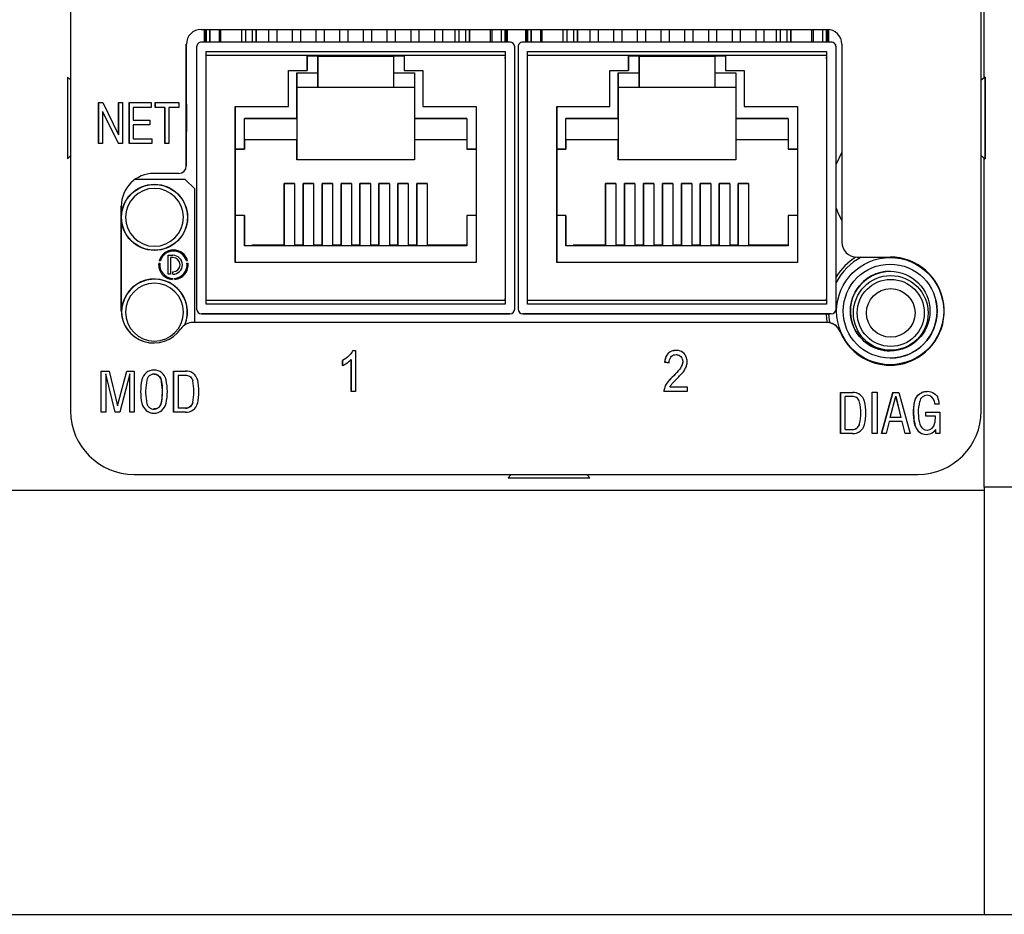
# Model space of a CAD drawing. Header units: inches. Extents: x 1 to 15.3, y 1.1 to 10.4.
# Tile 5 of 12: x 6.1 to 7.2, y 8.7 to 9.7. Entities that reach past the tile are written whole.
import ezdxf

# ---------------------------------------------------------------- set-up
doc = ezdxf.new("R2010")
doc.units = ezdxf.units.IN
doc.header["$MEASUREMENT"] = 0

msp = doc.modelspace()

# ---------------------------------------------------------------- linework, layer by layer
at = {"color": 7, "linetype": 'Continuous', "lineweight": 25}
for p, q in [((7.1602, 9.6237), (7.1602, 9.9445)), ((6.1964, 9.8805), (6.1964, 9.2723)), ((7.157, 9.2723), (7.157, 9.8805)), ((7.157, 9.2723), (7.157, 9.8805)), ((6.3341, 9.6747), (6.9943, 9.6747)), ((6.3373, 9.6747), (6.3373, 9.6613)), ((6.3381, 9.6613), (6.3381, 9.6747)), ((6.3386, 9.6613), (6.3386, 9.6747)), ((6.3393, 9.6613), (6.3393, 9.6747)), ((6.3393, 9.6747), (6.3393, 9.6613)), ((6.3433, 9.6613), (6.3433, 9.6747)), ((6.3433, 9.6747), (6.3433, 9.6613)), ((6.3532, 9.6747), (6.3532, 9.6613)), ((6.3548, 9.6613), (6.3548, 9.6747)), ((6.3771, 9.6613), (6.3771, 9.6747)), ((6.3809, 9.6747), (6.3809, 9.6613)), ((6.3883, 9.6613), (6.3883, 9.6747)), ((6.3921, 9.6613), (6.3921, 9.6747)), ((6.3921, 9.6747), (6.3921, 9.6613)), ((6.4051, 9.6747), (6.4051, 9.6613)), ((6.4141, 9.6613), (6.4141, 9.6747)), ((6.4141, 9.6613), (6.4141, 9.6747)), ((6.4301, 9.6747), (6.4301, 9.6613)), ((6.4391, 9.6613), (6.4391, 9.6747)), ((6.4391, 9.6613), (6.4391, 9.6747)), ((6.4551, 9.6747), (6.4551, 9.6613)), ((6.4641, 9.6613), (6.4641, 9.6747)), ((6.4641, 9.6613), (6.4641, 9.6747)), ((6.4801, 9.6747), (6.4801, 9.6613)), ((6.4891, 9.6613), (6.4891, 9.6747)), ((6.4891, 9.6613), (6.4891, 9.6747)), ((6.5051, 9.6747), (6.5051, 9.6613)), ((6.5141, 9.6613), (6.5141, 9.6747)), ((6.5141, 9.6613), (6.5141, 9.6747)), ((6.5301, 9.6747), (6.5301, 9.6613)), ((6.5391, 9.6613), (6.5391, 9.6747)), ((6.5391, 9.6613), (6.5391, 9.6747)), ((6.5551, 9.6747), (6.5551, 9.6613)), ((6.5641, 9.6613), (6.5641, 9.6747)), ((6.5641, 9.6613), (6.5641, 9.6747)), ((6.5801, 9.6747), (6.5801, 9.6613)), ((6.5891, 9.6613), (6.5891, 9.6747)), ((6.5891, 9.6613), (6.5891, 9.6747)), ((6.6021, 9.6613), (6.6021, 9.6747)), ((6.6059, 9.6747), (6.6059, 9.6613)), ((6.6133, 9.6613), (6.6133, 9.6747)), ((6.6171, 9.6747), (6.6171, 9.6613)), ((6.6171, 9.6613), (6.6171, 9.6747)), ((6.6393, 9.6613), (6.6393, 9.6747)), ((6.641, 9.6613), (6.641, 9.6747)), ((6.6508, 9.6613), (6.6508, 9.6747)), ((6.6548, 9.6747), (6.6548, 9.6613)), ((6.6548, 9.6613), (6.6548, 9.6747)), ((6.6548, 9.6613), (6.6548, 9.6747)), ((6.6548, 9.6747), (6.6548, 9.6613)), ((6.6556, 9.6747), (6.6556, 9.6613)), ((6.6561, 9.6613), (6.6561, 9.6747)), ((6.6568, 9.6613), (6.6568, 9.6747)), ((6.6568, 9.6747), (6.6568, 9.6613)), ((6.6763, 9.6747), (6.6763, 9.6613)), ((6.6771, 9.6613), (6.6771, 9.6747)), ((6.6776, 9.6613), (6.6776, 9.6747)), ((6.6783, 9.6613), (6.6783, 9.6747)), ((6.6783, 9.6747), (6.6783, 9.6613)), ((6.6823, 9.6613), (6.6823, 9.6747)), ((6.6823, 9.6747), (6.6823, 9.6613)), ((6.6922, 9.6747), (6.6922, 9.6613)), ((6.6938, 9.6613), (6.6938, 9.6747)), ((6.7161, 9.6613), (6.7161, 9.6747)), ((6.7199, 9.6747), (6.7199, 9.6613)), ((6.7273, 9.6613), (6.7273, 9.6747)), ((6.7311, 9.6613), (6.7311, 9.6747)), ((6.7311, 9.6747), (6.7311, 9.6613)), ((6.7441, 9.6747), (6.7441, 9.6613)), ((6.7531, 9.6613), (6.7531, 9.6747)), ((6.7531, 9.6613), (6.7531, 9.6747)), ((6.7691, 9.6747), (6.7691, 9.6613)), ((6.7781, 9.6613), (6.7781, 9.6747)), ((6.7781, 9.6613), (6.7781, 9.6747)), ((6.7941, 9.6747), (6.7941, 9.6613)), ((6.8031, 9.6613), (6.8031, 9.6747)), ((6.8031, 9.6613), (6.8031, 9.6747)), ((6.8191, 9.6747), (6.8191, 9.6613)), ((6.8281, 9.6613), (6.8281, 9.6747)), ((6.8281, 9.6613), (6.8281, 9.6747)), ((6.8441, 9.6747), (6.8441, 9.6613)), ((6.8531, 9.6613), (6.8531, 9.6747)), ((6.8531, 9.6613), (6.8531, 9.6747)), ((6.8691, 9.6747), (6.8691, 9.6613)), ((6.8781, 9.6613), (6.8781, 9.6747)), ((6.8781, 9.6613), (6.8781, 9.6747)), ((6.8941, 9.6747), (6.8941, 9.6613)), ((6.9031, 9.6613), (6.9031, 9.6747)), ((6.9031, 9.6613), (6.9031, 9.6747)), ((6.9191, 9.6747), (6.9191, 9.6613)), ((6.9281, 9.6613), (6.9281, 9.6747)), ((6.9281, 9.6613), (6.9281, 9.6747)), ((6.9411, 9.6613), (6.9411, 9.6747)), ((6.9449, 9.6747), (6.9449, 9.6613)), ((6.9523, 9.6613), (6.9523, 9.6747)), ((6.9561, 9.6747), (6.9561, 9.6613)), ((6.9561, 9.6613), (6.9561, 9.6747)), ((6.9783, 9.6613), (6.9783, 9.6747)), ((6.98, 9.6613), (6.98, 9.6747)), ((6.9898, 9.6613), (6.9898, 9.6747)), ((6.9938, 9.6747), (6.9938, 9.6613)), ((6.9938, 9.6613), (6.9938, 9.6747)), ((6.9938, 9.6613), (6.9938, 9.6747)), ((6.9938, 9.6747), (6.9938, 9.6613)), ((6.9946, 9.6747), (6.9946, 9.6613)), ((6.9951, 9.6613), (6.9951, 9.6747)), ((6.9958, 9.6613), (6.9958, 9.6746)), ((6.9958, 9.6746), (6.9958, 9.6613)), ((6.6598, 9.6613), (6.3343, 9.6613)), ((6.9988, 9.6613), (6.6733, 9.6613)), ((6.3184, 9.5307), (6.3184, 9.659)), ((6.3184, 9.659), (6.3184, 9.659)), ((6.3184, 9.659), (6.3184, 9.5307)), ((6.3293, 9.6563), (6.3293, 9.3798)), ((6.3393, 9.6513), (6.6548, 9.6513)), ((6.3393, 9.3848), (6.3393, 9.6513)), ((6.3393, 9.6513), (6.3393, 9.6513)), ((6.3393, 9.6513), (6.6548, 9.6513)), ((6.6548, 9.6513), (6.6548, 9.3848)), ((6.6648, 9.3798), (6.6648, 9.6563)), ((6.6648, 9.6563), (6.6648, 9.6563)), ((6.6648, 9.3798), (6.6648, 9.6563)), ((6.6683, 9.6563), (6.6683, 9.3798)), ((6.6783, 9.6513), (6.9938, 9.6513)), ((6.6783, 9.3848), (6.6783, 9.6513)), ((6.6783, 9.6513), (6.6783, 9.6513)), ((6.6783, 9.6513), (6.9938, 9.6513)), ((6.9938, 9.6513), (6.9938, 9.3848)), ((7.0038, 9.3798), (7.0038, 9.6563)), ((7.0038, 9.6563), (7.0038, 9.6563)), ((7.0038, 9.4056), (7.0038, 9.6563)), ((7.01, 9.659), (7.01, 9.4502)), ((6.4458, 9.6473), (6.3393, 9.6473)), ((6.3393, 9.3888), (6.3393, 9.6473)), ((6.4458, 9.6473), (6.5483, 9.6473)), ((6.4458, 9.6313), (6.4458, 9.6473)), ((6.4458, 9.6473), (6.4458, 9.6473)), ((6.5483, 9.6473), (6.4458, 9.6473)), ((6.4571, 9.6463), (6.4458, 9.6463)), ((6.4458, 9.6453), (6.4458, 9.6313)), ((6.4478, 9.6463), (6.4479, 9.6473)), ((6.4562, 9.6473), (6.4563, 9.6463)), ((6.4563, 9.6463), (6.4562, 9.6473)), ((6.4571, 9.6288), (6.4571, 9.6463)), ((6.4571, 9.6463), (6.4571, 9.6138)), ((6.4571, 9.6463), (6.4571, 9.6463)), ((6.4571, 9.6463), (6.5371, 9.6463)), ((6.4641, 9.6463), (6.4641, 9.6473)), ((6.4641, 9.6463), (6.4641, 9.6473)), ((6.4801, 9.6473), (6.4801, 9.6463)), ((6.4891, 9.6463), (6.4891, 9.6473)), ((6.4891, 9.6463), (6.4891, 9.6473)), ((6.5051, 9.6473), (6.5051, 9.6463)), ((6.5141, 9.6463), (6.5141, 9.6473)), ((6.5141, 9.6463), (6.5141, 9.6473)), ((6.5301, 9.6473), (6.5301, 9.6463)), ((6.5371, 9.6463), (6.5371, 9.6288)), ((6.5483, 9.6463), (6.5371, 9.6463)), ((6.5378, 9.6463), (6.5379, 9.6473)), ((6.5462, 9.6473), (6.5463, 9.6463)), ((6.5463, 9.6463), (6.5462, 9.6473)), ((6.6548, 9.6473), (6.5483, 9.6473)), ((6.5483, 9.6473), (6.5483, 9.6313)), ((6.6548, 9.6473), (6.6548, 9.3888)), ((6.6548, 9.644), (6.6548, 9.6453)), ((6.6783, 9.3888), (6.6783, 9.6473)), ((6.7848, 9.6473), (6.6783, 9.6473)), ((6.7848, 9.6313), (6.7848, 9.6473)), ((6.7848, 9.6473), (6.8873, 9.6473)), ((6.7848, 9.6473), (6.7848, 9.6473)), ((6.8873, 9.6473), (6.7848, 9.6473)), ((6.7961, 9.6463), (6.7848, 9.6463)), ((6.7848, 9.6453), (6.7848, 9.6313)), ((6.7868, 9.6463), (6.7869, 9.6473)), ((6.7952, 9.6473), (6.7953, 9.6463)), ((6.7953, 9.6463), (6.7952, 9.6473)), ((6.7961, 9.6288), (6.7961, 9.6463)), ((6.7961, 9.6463), (6.7961, 9.6138)), ((6.7961, 9.6463), (6.7961, 9.6463)), ((6.7961, 9.6463), (6.8761, 9.6463)), ((6.8031, 9.6463), (6.8031, 9.6473)), ((6.8031, 9.6463), (6.8031, 9.6473)), ((6.8191, 9.6473), (6.8191, 9.6463)), ((6.8281, 9.6463), (6.8281, 9.6473)), ((6.8281, 9.6463), (6.8281, 9.6473)), ((6.8441, 9.6473), (6.8441, 9.6463)), ((6.8531, 9.6463), (6.8531, 9.6473)), ((6.8531, 9.6463), (6.8531, 9.6473)), ((6.8691, 9.6473), (6.8691, 9.6463)), ((6.8761, 9.6463), (6.8761, 9.6288)), ((6.8873, 9.6463), (6.8761, 9.6463)), ((6.8768, 9.6463), (6.8769, 9.6473)), ((6.8852, 9.6473), (6.8853, 9.6463)), ((6.8853, 9.6463), (6.8852, 9.6473)), ((6.8873, 9.6473), (6.8873, 9.6313)), ((6.9938, 9.6473), (6.8873, 9.6473)), ((6.9938, 9.6473), (6.9938, 9.3888)), ((6.9938, 9.644), (6.9938, 9.6453)), ((6.3184, 9.6305), (6.3184, 9.6305)), ((6.4262, 9.6313), (6.4458, 9.6313)), ((6.4262, 9.5932), (6.4262, 9.6313)), ((6.4262, 9.6313), (6.4458, 9.6313)), ((6.4262, 9.6313), (6.4262, 9.6313)), ((6.4262, 9.5932), (6.4262, 9.6313)), ((6.4351, 9.5808), (6.4351, 9.6288)), ((6.4351, 9.6288), (6.4571, 9.6288)), ((6.4458, 9.6313), (6.4458, 9.6313)), ((6.5371, 9.6288), (6.5591, 9.6288)), ((6.5483, 9.6313), (6.5679, 9.6313)), ((6.5483, 9.6313), (6.5679, 9.6313)), ((6.5483, 9.6313), (6.5483, 9.6313)), ((6.5591, 9.6288), (6.5591, 9.5808)), ((6.5679, 9.6313), (6.5679, 9.5932)), ((6.7652, 9.6313), (6.7848, 9.6313)), ((6.7652, 9.5932), (6.7652, 9.6313)), ((6.7652, 9.6313), (6.7848, 9.6313)), ((6.7652, 9.6313), (6.7652, 9.6313)), ((6.7652, 9.5932), (6.7652, 9.6313)), ((6.7741, 9.5808), (6.7741, 9.6288)), ((6.7741, 9.6288), (6.7961, 9.6288)), ((6.7848, 9.6313), (6.7848, 9.6313)), ((6.8761, 9.6288), (6.8981, 9.6288)), ((6.8873, 9.6313), (6.9069, 9.6313)), ((6.8873, 9.6313), (6.9069, 9.6313)), ((6.8873, 9.6313), (6.8873, 9.6313)), ((6.8981, 9.6288), (6.8981, 9.5808)), ((6.9069, 9.6313), (6.9069, 9.5932)), ((6.1964, 9.6214), (6.193, 9.6243)), ((7.161, 9.6243), (7.157, 9.621)), ((6.4351, 9.6138), (6.4351, 9.6138)), ((6.4351, 9.6138), (6.4351, 9.5373)), ((6.4351, 9.6138), (6.4571, 9.6138)), ((6.4351, 9.6138), (6.4571, 9.6138)), ((6.4571, 9.6138), (6.4571, 9.6138)), ((6.4571, 9.6138), (6.5371, 9.6138)), ((6.5371, 9.6138), (6.5591, 9.6138)), ((6.5371, 9.6138), (6.5591, 9.6138)), ((6.5371, 9.6138), (6.5371, 9.6138)), ((6.7741, 9.6138), (6.7741, 9.6138)), ((6.7741, 9.6138), (6.7741, 9.5373)), ((6.7741, 9.6138), (6.7961, 9.6138)), ((6.7741, 9.6138), (6.7961, 9.6138)), ((6.7961, 9.6138), (6.7961, 9.6138)), ((6.7961, 9.6138), (6.8761, 9.6138)), ((6.8761, 9.6138), (6.8981, 9.6138)), ((6.8761, 9.6138), (6.8981, 9.6138)), ((6.8761, 9.6138), (6.8761, 9.6138)), ((7.161, 9.5881), (7.161, 9.6113)), ((6.2259, 9.5975), (6.2303, 9.5975)), ((6.2259, 9.5542), (6.2259, 9.5975)), ((6.2259, 9.5975), (6.2259, 9.5542)), ((6.2303, 9.5975), (6.247, 9.5635)), ((6.247, 9.5975), (6.251, 9.5975)), ((6.247, 9.5635), (6.247, 9.5975)), ((6.247, 9.5975), (6.247, 9.5635)), ((6.251, 9.5975), (6.251, 9.5542)), ((6.2582, 9.5975), (6.2812, 9.5975)), ((6.2582, 9.5542), (6.2582, 9.5975)), ((6.2582, 9.5975), (6.2582, 9.5542)), ((6.2812, 9.5975), (6.2812, 9.5924)), ((6.2854, 9.5975), (6.3106, 9.5975)), ((6.2854, 9.5924), (6.2854, 9.5975)), ((6.2854, 9.5975), (6.2854, 9.5924)), ((6.3106, 9.5975), (6.3106, 9.5924)), ((6.2467, 9.5542), (6.23, 9.5882)), ((6.23, 9.5882), (6.23, 9.5542)), ((6.23, 9.5882), (6.23, 9.5882)), ((6.23, 9.5882), (6.2467, 9.5542)), ((6.2624, 9.5924), (6.2624, 9.5791)), ((6.2812, 9.5924), (6.2624, 9.5924)), ((6.2958, 9.5924), (6.2854, 9.5924)), ((6.2958, 9.5542), (6.2958, 9.5924)), ((6.2958, 9.5924), (6.2958, 9.5924)), ((6.2958, 9.5924), (6.2958, 9.5542)), ((6.3106, 9.5924), (6.3001, 9.5924)), ((6.3001, 9.5924), (6.3001, 9.5542)), ((6.3701, 9.5932), (6.4262, 9.5932)), ((6.3701, 9.4288), (6.3701, 9.5932)), ((6.3701, 9.5932), (6.3701, 9.5932)), ((6.3701, 9.5932), (6.4262, 9.5932)), ((6.3701, 9.5932), (6.3701, 9.4288)), ((6.4262, 9.5932), (6.4262, 9.5932)), ((6.5679, 9.5932), (6.6241, 9.5932)), ((6.5679, 9.5932), (6.5679, 9.5932)), ((6.5679, 9.5932), (6.6241, 9.5932)), ((6.6241, 9.5932), (6.6241, 9.4288)), ((6.7091, 9.5932), (6.7652, 9.5932)), ((6.7091, 9.4288), (6.7091, 9.5932)), ((6.7091, 9.5932), (6.7091, 9.5932)), ((6.7091, 9.5932), (6.7652, 9.5932)), ((6.7091, 9.5932), (6.7091, 9.4288)), ((6.7652, 9.5932), (6.7652, 9.5932)), ((6.9069, 9.5932), (6.9631, 9.5932)), ((6.9069, 9.5932), (6.9069, 9.5932)), ((6.9069, 9.5932), (6.9631, 9.5932)), ((6.9631, 9.5932), (6.9631, 9.4288)), ((7.161, 9.5881), (7.161, 9.5881)), ((7.161, 9.5746), (7.161, 9.5881)), ((6.2624, 9.5791), (6.28, 9.5791)), ((6.28, 9.5791), (6.28, 9.5741)), ((6.3798, 9.5808), (6.4351, 9.5808)), ((6.3798, 9.5485), (6.3798, 9.5808)), ((6.4351, 9.5808), (6.3798, 9.5808)), ((6.3798, 9.5808), (6.3798, 9.5808)), ((6.3798, 9.5583), (6.3798, 9.5808)), ((6.4351, 9.5808), (6.4351, 9.5808)), ((6.4351, 9.5808), (6.4351, 9.5583)), ((6.5591, 9.5808), (6.6143, 9.5808)), ((6.6143, 9.5808), (6.5591, 9.5808)), ((6.5591, 9.5808), (6.5591, 9.5808)), ((6.5591, 9.5808), (6.5591, 9.5583)), ((6.6143, 9.5808), (6.6143, 9.5485)), ((6.7188, 9.5808), (6.7741, 9.5808)), ((6.7188, 9.5485), (6.7188, 9.5808)), ((6.7741, 9.5808), (6.7188, 9.5808)), ((6.7188, 9.5808), (6.7188, 9.5808)), ((6.7188, 9.5583), (6.7188, 9.5808)), ((6.7741, 9.5808), (6.7741, 9.5808)), ((6.7741, 9.5808), (6.7741, 9.5583)), ((6.8981, 9.5808), (6.9533, 9.5808)), ((6.9533, 9.5808), (6.8981, 9.5808)), ((6.8981, 9.5808), (6.8981, 9.5808)), ((6.8981, 9.5808), (6.8981, 9.5583)), ((6.9533, 9.5808), (6.9533, 9.5485)), ((6.2624, 9.5741), (6.2624, 9.5593)), ((6.28, 9.5741), (6.2624, 9.5741)), ((6.247, 9.5635), (6.247, 9.5635)), ((6.2624, 9.5593), (6.2819, 9.5593)), ((6.2819, 9.5593), (6.2819, 9.5542)), ((6.3798, 9.5583), (6.3798, 9.5583)), ((6.3798, 9.5583), (6.3798, 9.5485)), ((6.4351, 9.5583), (6.3798, 9.5583)), ((6.4351, 9.5583), (6.3798, 9.5583)), ((6.4351, 9.5373), (6.4351, 9.5583)), ((6.4351, 9.5583), (6.4351, 9.5583)), ((6.6143, 9.5583), (6.5591, 9.5583)), ((6.6143, 9.5583), (6.5591, 9.5583)), ((6.5591, 9.5583), (6.5591, 9.5583)), ((6.5591, 9.5583), (6.5591, 9.5373)), ((6.7188, 9.5583), (6.7188, 9.5583)), ((6.7188, 9.5583), (6.7188, 9.5485)), ((6.7741, 9.5583), (6.7188, 9.5583)), ((6.7741, 9.5583), (6.7188, 9.5583)), ((6.7741, 9.5373), (6.7741, 9.5583)), ((6.7741, 9.5583), (6.7741, 9.5583)), ((6.9533, 9.5583), (6.8981, 9.5583)), ((6.9533, 9.5583), (6.8981, 9.5583)), ((6.8981, 9.5583), (6.8981, 9.5583)), ((6.8981, 9.5583), (6.8981, 9.5373)), ((6.23, 9.5542), (6.2259, 9.5542)), ((6.251, 9.5542), (6.2467, 9.5542)), ((6.2819, 9.5542), (6.2582, 9.5542)), ((6.3001, 9.5542), (6.2958, 9.5542)), ((6.3701, 9.5485), (6.3798, 9.5485)), ((6.3798, 9.5485), (6.3701, 9.5485)), ((6.3798, 9.5485), (6.3798, 9.5485)), ((6.6143, 9.5485), (6.6241, 9.5485)), ((6.6241, 9.5485), (6.6143, 9.5485)), ((6.6143, 9.5485), (6.6143, 9.5485)), ((6.7091, 9.5485), (6.7188, 9.5485)), ((6.7188, 9.5485), (6.7091, 9.5485)), ((6.7188, 9.5485), (6.7188, 9.5485)), ((6.9533, 9.5485), (6.9631, 9.5485)), ((6.9631, 9.5485), (6.9533, 9.5485)), ((6.9533, 9.5485), (6.9533, 9.5485)), ((7.01, 9.5453), (7.0038, 9.5325)), ((6.193, 9.5383), (6.1964, 9.5412)), ((6.5591, 9.5373), (6.4351, 9.5373)), ((6.8981, 9.5373), (6.7741, 9.5373)), ((7.157, 9.5417), (7.161, 9.5383)), ((7.1602, 9.1921), (7.1602, 9.539)), ((6.3184, 9.5321), (6.3184, 9.5321)), ((6.3184, 9.5307), (6.3184, 9.5307)), ((6.3173, 9.5165), (6.2642, 9.5165)), ((6.2842, 9.5229), (6.3106, 9.5229)), ((6.3106, 9.5229), (6.3106, 9.5229)), ((6.3173, 9.5165), (6.3273, 9.5065)), ((6.3273, 9.3657), (6.3273, 9.5065)), ((6.4216, 9.5123), (6.4326, 9.5123)), ((6.4216, 9.4473), (6.4216, 9.5123)), ((6.4216, 9.5123), (6.4216, 9.5123)), ((6.4326, 9.5123), (6.4216, 9.5123)), ((6.4216, 9.5123), (6.4216, 9.4473)), ((6.4326, 9.5123), (6.4326, 9.4473)), ((6.4416, 9.5123), (6.4526, 9.5123)), ((6.4416, 9.4473), (6.4416, 9.5123)), ((6.4416, 9.5123), (6.4416, 9.5123)), ((6.4526, 9.5123), (6.4416, 9.5123)), ((6.4416, 9.5123), (6.4416, 9.4473)), ((6.4526, 9.5123), (6.4526, 9.4473)), ((6.4616, 9.5123), (6.4726, 9.5123)), ((6.4616, 9.4473), (6.4616, 9.5123)), ((6.4616, 9.5123), (6.4616, 9.5123)), ((6.4726, 9.5123), (6.4616, 9.5123)), ((6.4616, 9.5123), (6.4616, 9.4473)), ((6.4726, 9.5123), (6.4726, 9.4473)), ((6.4816, 9.5123), (6.4926, 9.5123)), ((6.4816, 9.4473), (6.4816, 9.5123)), ((6.4816, 9.5123), (6.4816, 9.5123)), ((6.4926, 9.5123), (6.4816, 9.5123)), ((6.4816, 9.5123), (6.4816, 9.4473)), ((6.4926, 9.5123), (6.4926, 9.4473)), ((6.5016, 9.5123), (6.5126, 9.5123)), ((6.5016, 9.4473), (6.5016, 9.5123)), ((6.5016, 9.5123), (6.5016, 9.5123)), ((6.5126, 9.5123), (6.5016, 9.5123)), ((6.5016, 9.5123), (6.5016, 9.4473)), ((6.5126, 9.5123), (6.5126, 9.4473)), ((6.5216, 9.5123), (6.5326, 9.5123)), ((6.5216, 9.4473), (6.5216, 9.5123)), ((6.5216, 9.5123), (6.5216, 9.5123)), ((6.5326, 9.5123), (6.5216, 9.5123)), ((6.5216, 9.5123), (6.5216, 9.4473)), ((6.5326, 9.5123), (6.5326, 9.4473)), ((6.5416, 9.5123), (6.5526, 9.5123)), ((6.5416, 9.4473), (6.5416, 9.5123)), ((6.5416, 9.5123), (6.5416, 9.5123)), ((6.5526, 9.5123), (6.5416, 9.5123)), ((6.5416, 9.5123), (6.5416, 9.4473)), ((6.5526, 9.5123), (6.5526, 9.4473)), ((6.5616, 9.5123), (6.5726, 9.5123)), ((6.5616, 9.4473), (6.5616, 9.5123)), ((6.5616, 9.5123), (6.5616, 9.5123)), ((6.5726, 9.5123), (6.5616, 9.5123)), ((6.5616, 9.5123), (6.5616, 9.4473)), ((6.5726, 9.5123), (6.5726, 9.4473)), ((6.7606, 9.5123), (6.7716, 9.5123)), ((6.7606, 9.4473), (6.7606, 9.5123)), ((6.7606, 9.5123), (6.7606, 9.5123)), ((6.7716, 9.5123), (6.7606, 9.5123)), ((6.7606, 9.5123), (6.7606, 9.4473)), ((6.7716, 9.5123), (6.7716, 9.4473)), ((6.7806, 9.5123), (6.7916, 9.5123)), ((6.7806, 9.4473), (6.7806, 9.5123)), ((6.7806, 9.5123), (6.7806, 9.5123)), ((6.7916, 9.5123), (6.7806, 9.5123)), ((6.7806, 9.5123), (6.7806, 9.4473)), ((6.7916, 9.5123), (6.7916, 9.4473)), ((6.8006, 9.5123), (6.8116, 9.5123)), ((6.8006, 9.4473), (6.8006, 9.5123)), ((6.8006, 9.5123), (6.8006, 9.5123)), ((6.8116, 9.5123), (6.8006, 9.5123)), ((6.8006, 9.5123), (6.8006, 9.4473)), ((6.8116, 9.5123), (6.8116, 9.4473)), ((6.8206, 9.5123), (6.8316, 9.5123)), ((6.8206, 9.4473), (6.8206, 9.5123)), ((6.8206, 9.5123), (6.8206, 9.5123)), ((6.8316, 9.5123), (6.8206, 9.5123)), ((6.8206, 9.5123), (6.8206, 9.4473)), ((6.8316, 9.5123), (6.8316, 9.4473)), ((6.8406, 9.5123), (6.8516, 9.5123)), ((6.8406, 9.4473), (6.8406, 9.5123)), ((6.8406, 9.5123), (6.8406, 9.5123)), ((6.8516, 9.5123), (6.8406, 9.5123)), ((6.8406, 9.5123), (6.8406, 9.4473)), ((6.8516, 9.5123), (6.8516, 9.4473)), ((6.8606, 9.5123), (6.8716, 9.5123)), ((6.8606, 9.4473), (6.8606, 9.5123)), ((6.8606, 9.5123), (6.8606, 9.5123)), ((6.8716, 9.5123), (6.8606, 9.5123)), ((6.8606, 9.5123), (6.8606, 9.4473)), ((6.8716, 9.5123), (6.8716, 9.4473)), ((6.8806, 9.5123), (6.8916, 9.5123)), ((6.8806, 9.4473), (6.8806, 9.5123)), ((6.8806, 9.5123), (6.8806, 9.5123)), ((6.8916, 9.5123), (6.8806, 9.5123)), ((6.8806, 9.5123), (6.8806, 9.4473)), ((6.8916, 9.5123), (6.8916, 9.4473)), ((6.9006, 9.5123), (6.9116, 9.5123)), ((6.9006, 9.4473), (6.9006, 9.5123)), ((6.9006, 9.5123), (6.9006, 9.5123)), ((6.9116, 9.5123), (6.9006, 9.5123)), ((6.9006, 9.5123), (6.9006, 9.4473)), ((6.9116, 9.5123), (6.9116, 9.4473)), ((6.2497, 9.3784), (6.2497, 9.4884)), ((6.2497, 9.4884), (6.2497, 9.4884)), ((6.2497, 9.4884), (6.2497, 9.3784)), ((6.3798, 9.4785), (6.3701, 9.4785)), ((6.3798, 9.4463), (6.3798, 9.4785)), ((6.3798, 9.4785), (6.3798, 9.4785)), ((6.3798, 9.4785), (6.3798, 9.4463)), ((6.6143, 9.4785), (6.6143, 9.4463)), ((6.6241, 9.4785), (6.6143, 9.4785)), ((6.7188, 9.4785), (6.7091, 9.4785)), ((6.7188, 9.4463), (6.7188, 9.4785)), ((6.7188, 9.4785), (6.7188, 9.4785)), ((6.7188, 9.4785), (6.7188, 9.4463)), ((6.9533, 9.4785), (6.9533, 9.4463)), ((6.9631, 9.4785), (6.9533, 9.4785)), ((6.6143, 9.4463), (6.3798, 9.4463)), ((6.3876, 9.4463), (6.3876, 9.4473)), ((6.3876, 9.4473), (6.3876, 9.4473)), ((6.3876, 9.4473), (6.3876, 9.4463)), ((6.3876, 9.4473), (6.4216, 9.4473)), ((6.4216, 9.4473), (6.3876, 9.4473)), ((6.4216, 9.4473), (6.4216, 9.4473)), ((6.4326, 9.4473), (6.4416, 9.4473)), ((6.4416, 9.4473), (6.4326, 9.4473)), ((6.4326, 9.4473), (6.4326, 9.4473)), ((6.4416, 9.4473), (6.4416, 9.4473)), ((6.4526, 9.4473), (6.4616, 9.4473)), ((6.4616, 9.4473), (6.4526, 9.4473)), ((6.4526, 9.4473), (6.4526, 9.4473)), ((6.4616, 9.4473), (6.4616, 9.4473)), ((6.4726, 9.4473), (6.4816, 9.4473)), ((6.4816, 9.4473), (6.4726, 9.4473)), ((6.4726, 9.4473), (6.4726, 9.4473)), ((6.4816, 9.4473), (6.4816, 9.4473)), ((6.4926, 9.4473), (6.5016, 9.4473)), ((6.5016, 9.4473), (6.4926, 9.4473)), ((6.4926, 9.4473), (6.4926, 9.4473)), ((6.5016, 9.4473), (6.5016, 9.4473)), ((6.5126, 9.4473), (6.5216, 9.4473)), ((6.5216, 9.4473), (6.5126, 9.4473)), ((6.5126, 9.4473), (6.5126, 9.4473)), ((6.5216, 9.4473), (6.5216, 9.4473)), ((6.5326, 9.4473), (6.5416, 9.4473)), ((6.5416, 9.4473), (6.5326, 9.4473)), ((6.5326, 9.4473), (6.5326, 9.4473)), ((6.5416, 9.4473), (6.5416, 9.4473)), ((6.5526, 9.4473), (6.5616, 9.4473)), ((6.5616, 9.4473), (6.5526, 9.4473)), ((6.5526, 9.4473), (6.5526, 9.4473)), ((6.5616, 9.4473), (6.5616, 9.4473)), ((6.6143, 9.4473), (6.5726, 9.4473)), ((6.5726, 9.4473), (6.5726, 9.4473)), ((6.5726, 9.4473), (6.6143, 9.4473)), ((6.9533, 9.4463), (6.7188, 9.4463)), ((6.7266, 9.4463), (6.7266, 9.4473)), ((6.7266, 9.4473), (6.7266, 9.4473)), ((6.7266, 9.4473), (6.7266, 9.4463)), ((6.7266, 9.4473), (6.7606, 9.4473)), ((6.7606, 9.4473), (6.7266, 9.4473)), ((6.7606, 9.4473), (6.7606, 9.4473)), ((6.7716, 9.4473), (6.7806, 9.4473)), ((6.7806, 9.4473), (6.7716, 9.4473)), ((6.7716, 9.4473), (6.7716, 9.4473)), ((6.7806, 9.4473), (6.7806, 9.4473)), ((6.7916, 9.4473), (6.8006, 9.4473)), ((6.8006, 9.4473), (6.7916, 9.4473)), ((6.7916, 9.4473), (6.7916, 9.4473)), ((6.8006, 9.4473), (6.8006, 9.4473)), ((6.8116, 9.4473), (6.8206, 9.4473)), ((6.8206, 9.4473), (6.8116, 9.4473)), ((6.8116, 9.4473), (6.8116, 9.4473)), ((6.8206, 9.4473), (6.8206, 9.4473)), ((6.8316, 9.4473), (6.8406, 9.4473)), ((6.8406, 9.4473), (6.8316, 9.4473)), ((6.8316, 9.4473), (6.8316, 9.4473)), ((6.8406, 9.4473), (6.8406, 9.4473)), ((6.8516, 9.4473), (6.8606, 9.4473)), ((6.8606, 9.4473), (6.8516, 9.4473)), ((6.8516, 9.4473), (6.8516, 9.4473)), ((6.8606, 9.4473), (6.8606, 9.4473)), ((6.8716, 9.4473), (6.8806, 9.4473)), ((6.8806, 9.4473), (6.8716, 9.4473)), ((6.8716, 9.4473), (6.8716, 9.4473)), ((6.8806, 9.4473), (6.8806, 9.4473)), ((6.8916, 9.4473), (6.9006, 9.4473)), ((6.9006, 9.4473), (6.8916, 9.4473)), ((6.8916, 9.4473), (6.8916, 9.4473)), ((6.9006, 9.4473), (6.9006, 9.4473)), ((6.9533, 9.4473), (6.9116, 9.4473)), ((6.9116, 9.4473), (6.9116, 9.4473)), ((6.9116, 9.4473), (6.9533, 9.4473)), ((6.2993, 9.4365), (6.3043, 9.4365)), ((6.2993, 9.4165), (6.2993, 9.4365)), ((6.3018, 9.434), (6.3018, 9.4165)), ((6.3043, 9.434), (6.3018, 9.434)), ((7.0256, 9.4346), (7.0609, 9.4346)), ((6.2893, 9.4282), (6.2905, 9.4282)), ((6.291, 9.4308), (6.2898, 9.4308)), ((6.3198, 9.4308), (6.3186, 9.4308)), ((6.3191, 9.4282), (6.3203, 9.4282)), ((6.6241, 9.4288), (6.3701, 9.4288)), ((6.9631, 9.4288), (6.7091, 9.4288)), ((7.0609, 9.4271), (7.0609, 9.4271)), ((6.3018, 9.4165), (6.2993, 9.4165)), ((6.3035, 9.4122), (6.3035, 9.4109)), ((6.3043, 9.4165), (6.3043, 9.419)), ((6.3061, 9.4109), (6.3061, 9.4122)), ((6.6548, 9.3888), (6.6548, 9.3908)), ((6.9938, 9.3888), (6.9938, 9.3908)), ((6.6548, 9.3888), (6.3393, 9.3888)), ((6.6548, 9.3848), (6.3393, 9.3848)), ((6.6648, 9.3798), (6.6648, 9.3798)), ((6.9938, 9.3888), (6.6783, 9.3888)), ((6.9938, 9.3848), (6.6783, 9.3848)), ((7.0038, 9.3798), (7.0038, 9.3798)), ((6.2497, 9.3784), (6.2497, 9.3784)), ((6.2501, 9.3765), (6.2507, 9.3701)), ((6.6598, 9.3748), (6.3343, 9.3748)), ((6.3343, 9.3748), (6.3343, 9.3748)), ((6.3343, 9.3748), (6.6598, 9.3748)), ((6.6598, 9.3748), (6.6598, 9.3748)), ((6.9988, 9.3748), (6.6733, 9.3748)), ((6.6733, 9.3748), (6.6733, 9.3748)), ((6.6733, 9.3748), (6.9974, 9.3748)), ((6.9988, 9.3748), (6.9988, 9.3748)), ((6.9937, 9.3657), (6.3254, 9.3657)), ((6.9937, 9.3657), (6.9937, 9.3657)), ((6.9956, 9.3656), (6.9956, 9.3656)), ((7.0082, 9.356), (7.0082, 9.356)), ((6.4939, 9.3362), (6.4968, 9.3362)), ((6.4968, 9.3362), (6.4968, 9.2928)), ((6.835, 9.3318), (6.835, 9.3318)), ((7.0609, 9.3281), (7.0609, 9.3281)), ((6.4831, 9.3202), (6.4831, 9.3254)), ((6.4831, 9.3254), (6.4831, 9.3254)), ((6.4831, 9.3254), (6.4831, 9.3202)), ((6.4922, 9.2928), (6.4922, 9.3266)), ((6.4922, 9.3266), (6.4922, 9.3266)), ((6.4922, 9.3266), (6.4922, 9.2928)), ((6.8277, 9.3231), (6.823, 9.3236)), ((6.823, 9.3236), (6.823, 9.3236)), ((6.823, 9.3236), (6.8277, 9.3231)), ((7.0609, 9.3206), (7.0609, 9.3206)), ((6.2287, 9.3143), (6.2371, 9.3143)), ((6.2287, 9.2711), (6.2287, 9.3143)), ((6.2287, 9.2711), (6.2287, 9.3143)), ((6.2335, 9.3113), (6.2335, 9.2711)), ((6.2435, 9.2711), (6.2335, 9.3113)), ((6.2335, 9.3113), (6.2335, 9.3113)), ((6.2435, 9.2711), (6.2335, 9.3113)), ((6.2371, 9.3143), (6.2459, 9.2778)), ((6.2459, 9.2778), (6.2555, 9.3143)), ((6.2459, 9.2778), (6.2555, 9.3143)), ((6.2588, 9.3113), (6.2484, 9.2711)), ((6.2555, 9.3143), (6.2635, 9.3143)), ((6.2588, 9.2711), (6.2588, 9.3113)), ((6.2588, 9.2711), (6.2588, 9.3113)), ((6.2588, 9.3113), (6.2588, 9.3113)), ((6.2635, 9.3143), (6.2635, 9.2711)), ((6.2843, 9.3111), (6.2843, 9.3111)), ((6.3049, 9.271), (6.3049, 9.3144)), ((6.3049, 9.3144), (6.3177, 9.3144)), ((6.3049, 9.3144), (6.3049, 9.271)), ((6.3098, 9.3102), (6.3098, 9.2752)), ((6.3098, 9.3102), (6.3098, 9.3102)), ((6.3177, 9.3144), (6.3182, 9.3144)), ((6.3177, 9.3144), (6.3177, 9.3144)), ((6.2716, 9.305), (6.2716, 9.305)), ((6.3252, 9.3043), (6.3252, 9.3043)), ((6.8285, 9.2978), (6.8468, 9.2978)), ((6.8468, 9.2978), (6.8468, 9.2927)), ((6.4968, 9.2928), (6.4922, 9.2928)), ((6.8468, 9.2927), (6.8222, 9.2927)), ((7.0085, 9.2485), (7.0085, 9.2919)), ((7.0085, 9.2919), (7.0212, 9.2919)), ((7.0085, 9.2919), (7.0085, 9.2485)), ((7.0134, 9.2527), (7.0134, 9.2877)), ((7.0134, 9.2877), (7.0134, 9.2877)), ((7.0212, 9.2919), (7.0218, 9.2919)), ((7.0212, 9.2919), (7.0212, 9.2919)), ((7.0419, 9.2921), (7.0471, 9.2921)), ((7.0419, 9.2485), (7.0419, 9.2921)), ((7.0419, 9.2485), (7.0419, 9.2921)), ((7.0471, 9.2921), (7.0471, 9.2485)), ((7.0518, 9.2485), (7.0636, 9.2919)), ((7.0636, 9.2919), (7.0518, 9.2485)), ((7.061, 9.2655), (7.0667, 9.288)), ((7.0636, 9.2919), (7.0699, 9.2919)), ((7.0667, 9.288), (7.0723, 9.2655)), ((7.0667, 9.288), (7.0667, 9.288)), ((7.0724, 9.2655), (7.0667, 9.288)), ((7.0699, 9.2919), (7.0819, 9.2485)), ((7.0998, 9.2888), (7.0998, 9.2888)), ((6.2459, 9.2778), (6.2459, 9.2778)), ((6.2716, 9.2804), (6.2716, 9.2804)), ((6.292, 9.2806), (6.292, 9.2806)), ((6.3174, 9.2752), (6.3174, 9.2752)), ((6.3252, 9.2811), (6.3252, 9.2811)), ((7.0287, 9.2818), (7.0287, 9.2818)), ((7.1076, 9.2822), (7.1076, 9.2822)), ((7.1128, 9.2796), (7.1079, 9.2796)), ((6.2335, 9.2711), (6.2287, 9.2711)), ((6.2484, 9.2711), (6.2435, 9.2711)), ((6.2635, 9.2711), (6.2588, 9.2711)), ((6.2843, 9.2743), (6.2843, 9.2743)), ((6.3177, 9.271), (6.3049, 9.271)), ((6.3177, 9.271), (6.3177, 9.271)), ((6.3177, 9.271), (6.3182, 9.271)), ((7.0723, 9.2655), (7.061, 9.2655)), ((7.0724, 9.2655), (7.0723, 9.2655)), ((7.0986, 9.2712), (7.1132, 9.2712)), ((7.0986, 9.2669), (7.0986, 9.2712)), ((7.0986, 9.2669), (7.0986, 9.2712)), ((7.1086, 9.2669), (7.0986, 9.2669)), ((7.1086, 9.2669), (7.1086, 9.2669)), ((7.1132, 9.2712), (7.1132, 9.2486)), ((7.157, 9.2723), (7.157, 9.2723)), ((7.0287, 9.2586), (7.0287, 9.2586)), ((7.0598, 9.2612), (7.0567, 9.2485)), ((7.0734, 9.2612), (7.0598, 9.2612)), ((7.0768, 9.2485), (7.0734, 9.2612)), ((7.0734, 9.2612), (7.0734, 9.2612)), ((7.0768, 9.2485), (7.0734, 9.2612)), ((7.0875, 9.2561), (7.0875, 9.2561)), ((7.1078, 9.2587), (7.1078, 9.2587)), ((7.0212, 9.2485), (7.0085, 9.2485)), ((7.021, 9.2527), (7.021, 9.2527)), ((7.0212, 9.2485), (7.0212, 9.2485)), ((7.0212, 9.2485), (7.0218, 9.2485)), ((7.0471, 9.2485), (7.0419, 9.2485)), ((7.0567, 9.2485), (7.0518, 9.2485)), ((7.0819, 9.2485), (7.0768, 9.2485)), ((7.0999, 9.2522), (7.0999, 9.2522)), ((7.109, 9.2486), (7.1089, 9.2529)), ((7.1089, 9.2529), (7.1089, 9.2529)), ((7.109, 9.2486), (7.1089, 9.2529)), ((7.1132, 9.2486), (7.109, 9.2486)), ((6.2633, 9.2054), (7.0901, 9.2054)), ((6.6611, 9.2054), (6.658, 9.2017)), ((6.744, 9.2017), (6.7408, 9.2054)), ((7.0901, 9.2054), (7.0901, 9.2054)), ((6.658, 9.2017), (6.744, 9.2017)), ((7.1602, 9.1883), (4.798, 9.1883)), ((7.5047, 9.1921), (7.1602, 9.1921)), ((7.1602, 9.1921), (7.1602, 8.7415)), ((4.798, 8.7415), (7.1602, 8.7415)), ((7.1602, 8.7415), (7.5047, 8.7415))]:
    msp.add_line(p, q, dxfattribs=at)
at = {"color": 7, "linetype": 'Continuous', "lineweight": 25, "flags": 128}
for points in [[(6.4458, 9.6473), (6.4458, 9.6472), (6.4458, 9.6471), (6.4458, 9.6469), (6.4458, 9.6467), (6.4458, 9.6464), (6.4458, 9.646), (6.4458, 9.6457), (6.4458, 9.6453)], [(6.7848, 9.6473), (6.7848, 9.6472), (6.7848, 9.6471), (6.7848, 9.6469), (6.7848, 9.6467), (6.7848, 9.6464), (6.7848, 9.646), (6.7848, 9.6457), (6.7848, 9.6453)], [(6.4351, 9.6288), (6.4351, 9.6258), (6.4351, 9.623), (6.4351, 9.6204), (6.4351, 9.6182), (6.4351, 9.6163), (6.4351, 9.6149), (6.4351, 9.6141), (6.4351, 9.6138)], [(6.4571, 9.6138), (6.4571, 9.6141), (6.4571, 9.6149), (6.4571, 9.6163), (6.4571, 9.6182), (6.4571, 9.6204), (6.4571, 9.623), (6.4571, 9.6258), (6.4571, 9.6288)], [(6.5371, 9.6288), (6.5371, 9.6258), (6.5371, 9.623), (6.5371, 9.6204), (6.5371, 9.6182), (6.5371, 9.6163), (6.5371, 9.6149), (6.5371, 9.6141), (6.5371, 9.6138)], [(6.7741, 9.6288), (6.7741, 9.6258), (6.7741, 9.623), (6.7741, 9.6204), (6.7741, 9.6182), (6.7741, 9.6163), (6.7741, 9.6149), (6.7741, 9.6141), (6.7741, 9.6138)], [(6.7961, 9.6138), (6.7961, 9.6141), (6.7961, 9.6149), (6.7961, 9.6163), (6.7961, 9.6182), (6.7961, 9.6204), (6.7961, 9.623), (6.7961, 9.6258), (6.7961, 9.6288)], [(6.8761, 9.6288), (6.8761, 9.6258), (6.8761, 9.623), (6.8761, 9.6204), (6.8761, 9.6182), (6.8761, 9.6163), (6.8761, 9.6149), (6.8761, 9.6141), (6.8761, 9.6138)], [(7.161, 9.5813), (7.161, 9.5946), (7.161, 9.6066), (7.161, 9.6161), (7.161, 9.6222), (7.161, 9.6243), (7.161, 9.6222), (7.161, 9.6161), (7.161, 9.6066), (7.161, 9.5946), (7.161, 9.5813), (7.161, 9.5681), (7.161, 9.5561), (7.161, 9.5466), (7.161, 9.5404), (7.161, 9.5383), (7.161, 9.5404), (7.161, 9.5465), (7.161, 9.5561), (7.161, 9.568), (7.161, 9.5813)], [(6.3185, 9.5813), (6.3185, 9.5745), (6.3185, 9.5687), (6.3184, 9.5649), (6.3184, 9.5635), (6.3184, 9.5649), (6.3184, 9.5687), (6.3184, 9.5745), (6.3184, 9.5813), (6.3184, 9.5882), (6.3184, 9.5939), (6.3184, 9.5978), (6.3184, 9.5992), (6.3184, 9.5978), (6.3185, 9.5939), (6.3185, 9.5882), (6.3185, 9.5813)], [(6.193, 9.5813), (6.193, 9.5681), (6.193, 9.5561), (6.193, 9.5466), (6.193, 9.5404), (6.193, 9.5383), (6.193, 9.5383)], [(7.0038, 9.4861), (7.0064, 9.4799), (7.01, 9.4732)], [(6.9935, 9.3748), (6.9939, 9.3692), (6.9945, 9.3657)], [(6.9975, 9.3652), (6.9969, 9.3685), (6.9963, 9.3748)]]:
    msp.add_lwpolyline(points, dxfattribs=at)
at = {"color": 7, "linetype": 'Continuous', "lineweight": 25}
for centre, radius in [((6.2848, 9.4765), 0.0349), ((6.2848, 9.4765), 0.0347), ((7.0609, 9.3776), 0.0565), ((7.0609, 9.3776), 0.0495), ((7.0609, 9.3776), 0.042), ((7.0615, 9.3757), 0.0394), ((7.0615, 9.3757), 0.0354), ((7.0615, 9.3757), 0.0256)]:
    msp.add_circle(centre, radius, dxfattribs=at)
for centre, radius, start, end in [((6.3341, 9.659), 0.0156, 90, 180), ((6.3341, 9.659), 0.0156, 90, 180), ((6.9943, 9.659), 0.0156, 360, 90), ((6.3343, 9.6563), 0.005, 89.9999, 180), ((6.6598, 9.6563), 0.005, 360, 90), ((6.6598, 9.6563), 0.005, 0, 90.0001), ((6.6733, 9.6563), 0.005, 89.9999, 180), ((6.9988, 9.6563), 0.005, 360, 90), ((6.9988, 9.6563), 0.005, 0, 90.0001), ((-77.8044, 9.5813), 84.1229, 359.966481, 0.033519), ((60.5719, 9.5913), 54.3789, 179.96519, 180.01049), ((6.3106, 9.5307), 0.00781, 270, 0), ((6.3106, 9.5307), 0.00781, 270, 0), ((6.2842, 9.4884), 0.0344, 90, 180), ((6.2842, 9.4884), 0.0344, 90, 180), ((6.2848, 9.4765), 0.0305, 0, 180), ((6.2848, 9.4765), 0.0305, 180, 0), ((6.3048, 9.4265), 0.0156, 15.8966, 164.1034), ((7.0256, 9.4502), 0.0156, 180, 270), ((6.3048, 9.4265), 0.0144, 17.2582, 162.7418), ((6.3043, 9.4265), 0.01, 270, 90), ((6.3043, 9.4265), 0.0075, 270, 90), ((7.0609, 9.3776), 0.0675, 122.3542, 147.7293), ((7.0609, 9.3776), 0.0646, 118.1498, 151.9849), ((7.0609, 9.3776), 0.057, 202.3082, 90), ((6.3048, 9.4265), 0.0156, 173.6616, 265.1433), ((6.3048, 9.4265), 0.0144, 173.1321, 264.7383), ((6.3048, 9.4265), 0.0156, 274.8567, 6.3384), ((6.3048, 9.4265), 0.0144, 275.2617, 6.8679), ((6.2848, 9.3765), 0.0349, 337.7776, 182.3001), ((6.2848, 9.3765), 0.0347, 337.0859, 180), ((7.0609, 9.3776), 0.042, 90, 202.5213), ((6.2848, 9.3765), 0.0305, 0, 180), ((6.3343, 9.3798), 0.005, 180, 270), ((6.6598, 9.3798), 0.005, 270.0001, 0), ((6.6598, 9.3798), 0.005, 270, 0), ((6.6733, 9.3798), 0.005, 180, 270), ((6.9988, 9.3798), 0.005, 270.0001, 0), ((7.0609, 9.3776), 0.0495, 270, 12.9535), ((6.2842, 9.3784), 0.0344, 180, 325.4959), ((6.2842, 9.3784), 0.0344, 180, 270), ((6.2848, 9.3765), 0.0305, 180, 0), ((6.3254, 9.3501), 0.0156, 90, 145.4959), ((6.9937, 9.3501), 0.0156, 22.3082, 90), ((6.9937, 9.3501), 0.0156, 87.2328, 90), ((6.9937, 9.3501), 0.0156, 22.3082, 83.1847), ((7.0609, 9.3776), 0.042, 202.5213, 270), ((7.0609, 9.3776), 0.057, 202.3082, 270), ((6.2843, 9.3026), 0.0129, 10.726, 169.274), ((6.2843, 9.3026), 0.0129, 90, 169.274), ((6.3182, 9.3019), 0.0125, 14.1945, 92.7321), ((6.3281, 9.2927), 0.0579, 167.7502, 192.2498), ((6.3281, 9.2927), 0.0579, 167.7502, 192.2498), ((6.2405, 9.2927), 0.0579, 347.7502, 12.2498), ((6.2697, 9.2927), 0.0567, 348.2359, 11.7641), ((6.2697, 9.2927), 0.0567, 348.2359, 11.7641), ((6.2738, 9.2927), 0.0579, 347.7502, 12.2498), ((7.0218, 9.2794), 0.0125, 14.1945, 92.7321), ((7.0998, 9.2809), 0.00792, 9.5532, 169.0816), ((7.0998, 9.2809), 0.00792, 9.5532, 90), ((7.0919, 9.2788), 0.0208, 2.2064, 23.2928), ((6.2843, 9.2828), 0.0129, 190.726, 349.274), ((6.2843, 9.2828), 0.0129, 190.726, 270), ((6.3182, 9.2835), 0.0125, 267.2679, 345.8055), ((6.9732, 9.2702), 0.0567, 348.2359, 11.7641), ((6.9732, 9.2702), 0.0567, 348.2359, 11.7641), ((6.9774, 9.2702), 0.0579, 347.7502, 12.2498), ((7.1383, 9.2705), 0.0478, 165.6029, 194.8476), ((7.054, 9.2749), 0.0542, 4.9792, 7.7827), ((7.054, 9.2749), 0.0542, 4.9792, 7.7827), ((6.2633, 9.2723), 0.0669, 180, 270), ((7.0901, 9.2723), 0.0669, 270, 0), ((7.0901, 9.2723), 0.0669, 270, 0), ((7.0793, 9.2655), 0.0293, 346.7425, 2.8106), ((7.0793, 9.2655), 0.0293, 346.7425, 2.8106), ((7.0218, 9.261), 0.0125, 267.2679, 345.8055), ((7.099, 9.2596), 0.012, 197.0663, 325.86), ((7.099, 9.2596), 0.012, 197.0663, 270), ((7.0999, 9.2602), 0.00802, 193.7358, 349.5139), ((7.0999, 9.2602), 0.00802, 270, 349.5139)]:
    msp.add_arc(centre, radius, start, end, dxfattribs=at)
for points, knots in [([(6.4939, 9.3362), (6.4931, 9.3344), (6.4917, 9.3324), (6.4879, 9.3285), (6.4857, 9.3268), (6.4831, 9.3254)], [0, 0, 0, 0, 0.5, 0.5, 1, 1, 1, 1]), ([(6.4939, 9.3362), (6.4931, 9.3344), (6.4917, 9.3324), (6.4879, 9.3285), (6.4857, 9.3268), (6.4831, 9.3254)], [0, 0, 0, 0, 0.5, 0.5, 1, 1, 1, 1]), ([(6.8277, 9.3231), (6.8278, 9.3255), (6.8283, 9.3275), (6.8305, 9.3305), (6.832, 9.3314), (6.8347, 9.3318), (6.8357, 9.3318), (6.8375, 9.3314), (6.8383, 9.3311), (6.8397, 9.33), (6.8404, 9.3293), (6.8413, 9.3278), (6.8417, 9.327), (6.8422, 9.3243), (6.842, 9.3221), (6.8405, 9.3189), (6.8399, 9.3178), (6.838, 9.3153), (6.8361, 9.313), (6.8334, 9.3104), (6.8315, 9.3085), (6.8305, 9.3075), (6.8279, 9.3048), (6.8265, 9.3032), (6.8244, 9.3003), (6.8236, 9.2988), (6.8225, 9.2958), (6.8221, 9.2943), (6.8222, 9.2927)], [0, 0, 0, 0, 0.125, 0.125, 0.25, 0.25, 0.3125, 0.3125, 0.375, 0.375, 0.4375, 0.4375, 0.5, 0.5, 0.625, 0.625, 0.6875, 0.6875, 0.75, 0.78125, 0.78125, 0.8125, 0.8125, 0.875, 0.875, 0.9375, 0.9375, 1, 1, 1, 1]), ([(6.8304, 9.3007), (6.8311, 9.3015), (6.8326, 9.303), (6.8353, 9.3057), (6.8359, 9.3063), (6.837, 9.3074), (6.8386, 9.309), (6.84, 9.3105), (6.8423, 9.3131), (6.8433, 9.3143), (6.8449, 9.3169), (6.8455, 9.3182), (6.8463, 9.3206), (6.8466, 9.3219), (6.8468, 9.3244), (6.8467, 9.3256), (6.8461, 9.3291), (6.8451, 9.3311), (6.8419, 9.3345), (6.84, 9.3355), (6.8364, 9.3362), (6.835, 9.3362), (6.8325, 9.336), (6.8314, 9.3358), (6.8282, 9.3345), (6.8265, 9.3331), (6.824, 9.3292), (6.8233, 9.3267), (6.823, 9.3236)], [0, 0, 0, 0, 0.0625, 0.0625, 0.078125, 0.078125, 0.09375, 0.125, 0.125, 0.1875, 0.1875, 0.25, 0.25, 0.3125, 0.3125, 0.375, 0.375, 0.5, 0.5, 0.625, 0.625, 0.6875, 0.6875, 0.75, 0.75, 0.875, 0.875, 1, 1, 1, 1]), ([(6.8351, 9.3361), (6.8335, 9.336), (6.8307, 9.3358), (6.8273, 9.3338), (6.8251, 9.3312), (6.8235, 9.3277), (6.8232, 9.325), (6.823, 9.3236)], [0, 0, 0, 0, 0.250117, 0.420077, 0.593476, 0.78219, 1, 1, 1, 1]), ([(6.835, 9.3317), (6.8353, 9.3317), (6.8363, 9.3318), (6.8379, 9.3313), (6.8396, 9.3302), (6.8411, 9.3284), (6.8421, 9.3256), (6.842, 9.3221), (6.8403, 9.3182), (6.8365, 9.3134), (6.8312, 9.3081), (6.8264, 9.3037), (6.8249, 9.3008), (6.8247, 9.3004)], [0, 0, 0, 0, 0.022682, 0.071194, 0.11844, 0.167474, 0.240656, 0.321826, 0.415992, 0.543049, 0.762553, 0.964058, 1, 1, 1, 1]), ([(6.4831, 9.3202), (6.4845, 9.3208), (6.4862, 9.3218), (6.4897, 9.3242), (6.4912, 9.3254), (6.4922, 9.3266)], [0, 0, 0, 0, 0.5, 0.5, 1, 1, 1, 1]), ([(6.292, 9.2806), (6.2934, 9.2878), (6.2935, 9.2953), (6.2922, 9.3035), (6.2921, 9.3044), (6.2916, 9.3062), (6.2912, 9.3071), (6.29, 9.3088), (6.2892, 9.3095), (6.2874, 9.3106), (6.2864, 9.3109), (6.2845, 9.3112), (6.2836, 9.3112), (6.2817, 9.3107), (6.2807, 9.3103), (6.279, 9.3091), (6.2783, 9.3084), (6.2772, 9.3066), (6.2768, 9.3057), (6.2767, 9.3048)], [0, 0, 0, 0, 0.5, 0.5, 0.5625, 0.5625, 0.625, 0.625, 0.6875, 0.6875, 0.75, 0.75, 0.8125, 0.8125, 0.875, 0.875, 0.9375, 0.9375, 1, 1, 1, 1]), ([(6.2843, 9.311), (6.2847, 9.311), (6.2858, 9.3111), (6.2877, 9.3105), (6.2896, 9.3092), (6.2911, 9.3074), (6.2926, 9.3034), (6.2934, 9.2943), (6.2926, 9.2861), (6.292, 9.2806)], [0, 0, 0, 0, 0.032873, 0.096865, 0.163264, 0.229228, 0.292017, 0.528129, 1, 1, 1, 1]), ([(6.3098, 9.3102), (6.3113, 9.3102), (6.3135, 9.3102), (6.3156, 9.3102), (6.3171, 9.3102), (6.3178, 9.3102), (6.32, 9.3099), (6.3216, 9.3092), (6.324, 9.3071), (6.3248, 9.3057), (6.3252, 9.3043)], [0, 0, 0, 0, 0.25, 0.375, 0.375, 0.5, 0.5, 0.75, 0.75, 1, 1, 1, 1]), ([(6.3098, 9.3102), (6.3113, 9.3102), (6.3135, 9.3102), (6.3156, 9.3102), (6.3171, 9.3102), (6.3178, 9.3102), (6.32, 9.3099), (6.3216, 9.3092), (6.324, 9.3071), (6.3248, 9.3057), (6.3252, 9.3043)], [0, 0, 0, 0, 0.25, 0.375, 0.375, 0.5, 0.5, 0.75, 0.75, 1, 1, 1, 1]), ([(6.2767, 9.3048), (6.2753, 9.2976), (6.2751, 9.2901), (6.2764, 9.2819), (6.2765, 9.281), (6.277, 9.2792), (6.2774, 9.2783), (6.2787, 9.2766), (6.2794, 9.2759), (6.2812, 9.2748), (6.2822, 9.2745), (6.2841, 9.2742), (6.285, 9.2742), (6.287, 9.2747), (6.2879, 9.2751), (6.2896, 9.2763), (6.2904, 9.277), (6.2915, 9.2788), (6.2918, 9.2797), (6.292, 9.2806)], [0, 0, 0, 0, 0.5, 0.5, 0.5625, 0.5625, 0.625, 0.625, 0.6875, 0.6875, 0.75, 0.75, 0.8125, 0.8125, 0.875, 0.875, 0.9375, 0.9375, 1, 1, 1, 1]), ([(7.0287, 9.2818), (7.0283, 9.2832), (7.0275, 9.2846), (7.0251, 9.2867), (7.0235, 9.2874), (7.0213, 9.2877), (7.0206, 9.2877), (7.0191, 9.2877), (7.017, 9.2877), (7.0148, 9.2877), (7.0134, 9.2877)], [0, 0, 0, 0, 0.25, 0.25, 0.5, 0.5, 0.625, 0.625, 0.75, 1, 1, 1, 1]), ([(7.0287, 9.2818), (7.0283, 9.2832), (7.0275, 9.2846), (7.0251, 9.2867), (7.0235, 9.2874), (7.0213, 9.2877), (7.0206, 9.2877), (7.0191, 9.2877), (7.017, 9.2877), (7.0148, 9.2877), (7.0134, 9.2877)], [0, 0, 0, 0, 0.25, 0.25, 0.5, 0.5, 0.625, 0.625, 0.75, 1, 1, 1, 1]), ([(7.0875, 9.2561), (7.0864, 9.2631), (7.085, 9.2719), (7.0866, 9.2824), (7.0886, 9.2877), (7.0929, 9.2914), (7.097, 9.293), (7.0994, 9.2929), (7.0999, 9.2929)], [0, 0, 0, 0, 0.473663, 0.592099, 0.714158, 0.841122, 0.962528, 1, 1, 1, 1]), ([(7.0875, 9.2561), (7.0863, 9.2606), (7.0856, 9.2653), (7.0855, 9.2724), (7.0856, 9.2748), (7.0861, 9.2783), (7.0862, 9.2795), (7.0867, 9.2818), (7.0869, 9.2829), (7.0881, 9.2863), (7.0896, 9.2885), (7.0926, 9.2909), (7.0937, 9.2915), (7.0959, 9.2925), (7.0971, 9.2928), (7.1006, 9.2932), (7.1032, 9.2929), (7.1078, 9.2907), (7.1098, 9.289), (7.1111, 9.287)], [0, 0, 0, 0, 0.25, 0.25, 0.375, 0.375, 0.4375, 0.4375, 0.5, 0.5, 0.625, 0.625, 0.6875, 0.6875, 0.75, 0.75, 0.875, 0.875, 1, 1, 1, 1]), ([(6.292, 9.2806), (6.2917, 9.2797), (6.2911, 9.2777), (6.2889, 9.2755), (6.2865, 9.2743), (6.2849, 9.2744), (6.2843, 9.2744)], [0, 0, 0, 0, 0.2711683, 0.5591175, 0.8425672, 1, 1, 1, 1]), ([(6.3252, 9.2811), (6.3248, 9.2798), (6.3241, 9.2785), (6.3219, 9.2764), (6.3205, 9.2757), (6.3184, 9.2752), (6.3177, 9.2752), (6.3161, 9.2752), (6.3138, 9.2752), (6.3114, 9.2752), (6.3098, 9.2752)], [0, 0, 0, 0, 0.25, 0.25, 0.5, 0.5, 0.625, 0.625, 0.75, 1, 1, 1, 1]), ([(6.3174, 9.2754), (6.318, 9.2753), (6.3193, 9.2753), (6.3212, 9.2761), (6.3231, 9.2774), (6.3245, 9.2791), (6.325, 9.2805), (6.3252, 9.2811)], [0, 0, 0, 0, 0.156455, 0.367904, 0.584432, 0.797679, 1, 1, 1, 1]), ([(7.0134, 9.2527), (7.0149, 9.2527), (7.0173, 9.2527), (7.0197, 9.2527), (7.0212, 9.2527), (7.0219, 9.2527), (7.024, 9.2532), (7.0254, 9.2539), (7.0276, 9.256), (7.0284, 9.2573), (7.0287, 9.2586)], [0, 0, 0, 0, 0.25, 0.375, 0.375, 0.5, 0.5, 0.75, 0.75, 1, 1, 1, 1]), ([(7.021, 9.2529), (7.0215, 9.2528), (7.0228, 9.2528), (7.0247, 9.2536), (7.0266, 9.2549), (7.028, 9.2566), (7.0285, 9.258), (7.0287, 9.2586)], [0, 0, 0, 0, 0.1564566, 0.3679049, 0.584433, 0.7976796, 1, 1, 1, 1])]:
    msp.add_open_spline(points, degree=3, knots=knots, dxfattribs=at)
msp.add_open_spline([(6.8285, 9.2978), (6.829, 9.2988), (6.8297, 9.2997), (6.8304, 9.3007)], degree=3, dxfattribs=at)

doc.saveas('drawing.dxf')
